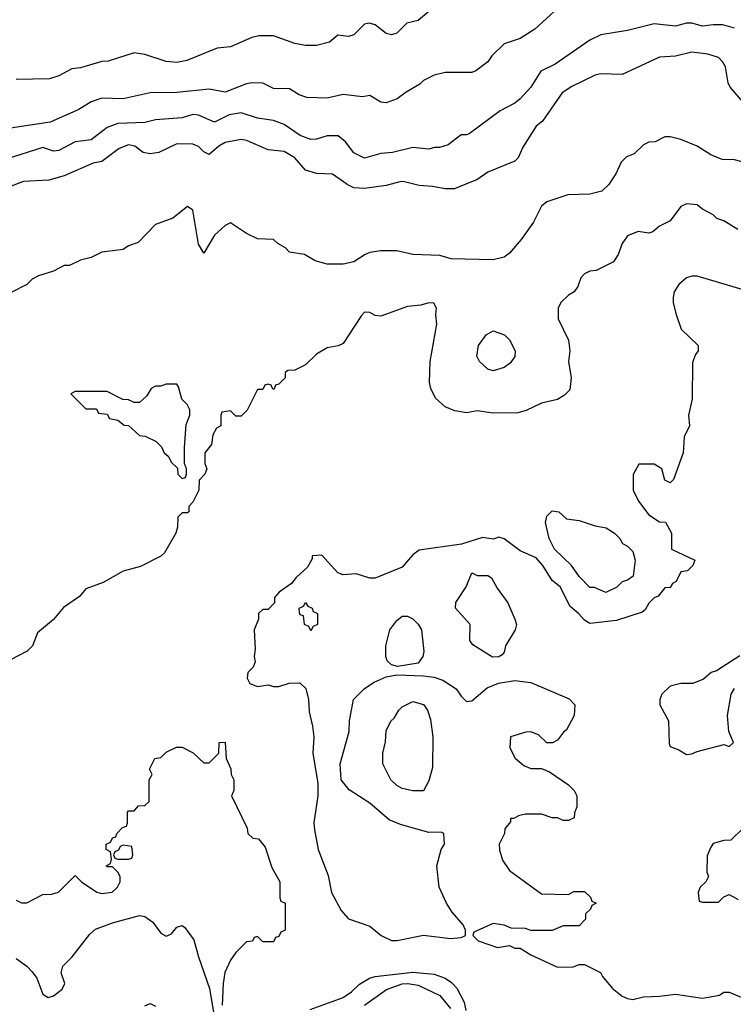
# Model space of a CAD drawing. Header units: inches. Extents: x 2348352 to 2479776, y 460422 to 613655.
# Tile 131 of 256: x 2365464 to 2368125, y 526933 to 530605. Entities that reach past the tile are written whole.
import ezdxf

# ---------------------------------------------------------------- set-up
doc = ezdxf.new("R2010")
doc.units = ezdxf.units.IN
doc.header["$MEASUREMENT"] = 0
doc.layers.add('C3562', color=7, linetype='Continuous')
doc.layers.add('C3563', color=7, linetype='Continuous')

msp = doc.modelspace()

# ---------------------------------------------------------------- linework, layer by layer
at = {"layer": 'C3562', "color": 4}
for points, elevation in [([(2365474.7, 530000), (2365410, 529975.1)], 96), ([(2367667.2, 530000), (2367660.7, 529990), (2367634.2, 529965.8), (2367590, 529955.1), (2367508.3, 529951.7), (2367430, 529926), (2367410, 529909.2), (2367379.5, 529850), (2367334.1, 529785.9), (2367290, 529734), (2367270, 529719), (2367230, 529709.2), (2367072.9, 529712.9), (2367030, 529725.2), (2366930, 529729.3), (2366870, 529742.7), (2366810, 529742.7), (2366770, 529737.2), (2366752, 529730), (2366710, 529702.7), (2366670, 529693.2), (2366610, 529693.2), (2366565.6, 529705.6), (2366526, 529730), (2366470, 529738), (2366454.6, 529754.6), (2366426, 529770), (2366410, 529786), (2366350, 529788), (2366310, 529808), (2366250, 529848), (2366230, 529838), (2366190, 529801.2), (2366150, 529734), (2366130, 529768), (2366110, 529895.3), (2366090, 529909), (2366035.3, 529864.7), (2365970, 529842), (2365905.4, 529774.6), (2365870, 529762), (2365850, 529748.7), (2365770, 529738), (2365730, 529718), (2365690, 529708.7), (2365650, 529688.7), (2365630, 529688), (2365590, 529668), (2365534, 529650), (2365510, 529638), (2365490, 529618), (2365431.6, 529588.4)], 104), ([(2366882, 530000), (2366830, 529987), (2366750, 529975.6), (2366710, 529978.4), (2366685.2, 529990), (2366671.2, 530000)], 96), ([(2367148.2, 530000), (2367085.4, 529974.6), (2367050, 529974), (2367003.7, 529983.7), (2366953.2, 529986.8), (2366898.3, 530000)], 96), ([(2368142.5, 529822.5), (2368090, 529855.3), (2368064, 529864), (2368050, 529878), (2368010, 529898), (2367990, 529915.3), (2367950, 529918), (2367930, 529908), (2367890, 529855.3), (2367850, 529835.3), (2367825.4, 529814.6), (2367810, 529809), (2367770, 529815.3), (2367730, 529799), (2367710.8, 529770), (2367696, 529730), (2367678, 529702), (2367614, 529670), (2367590, 529668), (2367570, 529658), (2367556.9, 529643.1), (2367544.7, 529610), (2367531.3, 529590), (2367510, 529578), (2367482, 529550), (2367472, 529530), (2367472, 529490), (2367511, 529410), (2367516, 529370), (2367511, 529330), (2367521, 529270), (2367515.3, 529224.7), (2367495.3, 529204.7), (2367470, 529188.7), (2367410, 529175.3), (2367352.5, 529147.5), (2367321.4, 529138.6), (2367230, 529138), (2367170, 529146), (2367130, 529139.3), (2367086.8, 529146.8), (2367050, 529161.2), (2367014.2, 529194.2), (2366997.2, 529230), (2366992.3, 529252.3), (2366994, 529330), (2367019.3, 529470), (2367015.3, 529504.7), (2367018, 529530), (2367008, 529548), (2366990, 529548.7), (2366959.8, 529540.2), (2366910, 529535.3), (2366810, 529499), (2366790, 529502), (2366770, 529513.2), (2366750, 529514), (2366738, 529502), (2366670, 529398), (2366651.1, 529388.9), (2366610, 529382), (2366570, 529358), (2366530, 529318), (2366490, 529298), (2366463.6, 529296.4), (2366454, 529290), (2366454, 529270), (2366430, 529246), (2366418, 529242), (2366412.7, 529227.3), (2366407.3, 529227.3), (2366402, 529242), (2366390, 529246), (2366378, 529242), (2366370, 529226), (2366350, 529226), (2366311.6, 529148.4), (2366290, 529126), (2366270, 529126), (2366250, 529146), (2366218, 529142), (2366214, 529130), (2366214, 529090), (2366198, 529082), (2366183.6, 529056.4), (2366179.6, 529020.4), (2366154, 528990), (2366154, 528950), (2366162, 528930), (2366154, 528910), (2366132.7, 528887.3), (2366132, 528850), (2366110, 528806), (2366094, 528790), (2366094, 528770), (2366090, 528766), (2366070, 528766), (2366054, 528750), (2366052.7, 528712.7), (2366046, 528690), (2366003.5, 528616.5), (2365990, 528604), (2365914.4, 528565.6), (2365850, 528549), (2365774.4, 528505.6), (2365710, 528482), (2365686.4, 528453.6), (2365627.1, 528412.9), (2365590, 528368.7), (2365530, 528318), (2365511.3, 528270), (2365491.3, 528250), (2365398, 528202)], 108), ([(2368170, 529595.3), (2367990, 529648.7), (2367970, 529648.7), (2367950, 529642), (2367922, 529618), (2367904.7, 529590), (2367901, 529570), (2367901, 529550), (2367910.8, 529510), (2367931, 529451), (2367994, 529390), (2367994, 529370), (2367983.6, 529356.4), (2367972.7, 529327.3), (2367971.3, 529190), (2367958, 529130), (2367962, 529090), (2367942, 529050), (2367938, 528990), (2367902, 528890), (2367890, 528878), (2367870, 528888), (2367858, 528930), (2367830, 528948), (2367772.7, 528947.3), (2367751.6, 528908.4), (2367751.3, 528850), (2367771, 528810), (2367810, 528758), (2367850, 528732), (2367871.6, 528731.6), (2367894, 528690), (2367894, 528630), (2367982, 528590), (2367974, 528570), (2367954, 528550), (2367930, 528546), (2367912, 528510), (2367898, 528502), (2367890, 528488), (2367870, 528486), (2367844.7, 528455.3), (2367830, 528448.7), (2367810, 528428.7), (2367795.9, 528404.1), (2367784.9, 528395.1), (2367690, 528364), (2367590, 528353.2), (2367570, 528365.2), (2367549.5, 528389.5), (2367517, 528417), (2367479.3, 528490), (2367450, 528513.2), (2367414.5, 528570), (2367390, 528598), (2367330, 528624), (2367270, 528668.7), (2367250, 528675.3), (2367230, 528668), (2367190, 528674), (2367110.9, 528649.1), (2366953, 528627), (2366930.4, 528609.6), (2366890, 528564), (2366790, 528522), (2366770, 528522), (2366718, 528538), (2366670, 528535.3), (2366650, 528542), (2366590, 528608), (2366554, 528606), (2366554, 528594), (2366536.9, 528563.1), (2366495.3, 528524.7), (2366478, 528502), (2366432, 528470), (2366414, 528450), (2366414, 528430), (2366390, 528406), (2366370, 528406), (2366354, 528390), (2366354, 528370), (2366338, 528330), (2366342, 528258), (2366338, 528230), (2366342, 528210), (2366334, 528190), (2366314, 528170), (2366312, 528150), (2366322, 528130), (2366350, 528118), (2366390, 528124.7), (2366410, 528118), (2366430, 528118), (2366468.9, 528131.1), (2366508.4, 528131.6), (2366530.6, 528110.6), (2366541, 528070), (2366543.5, 528023.5), (2366556, 527970), (2366561, 527930), (2366557.3, 527870), (2366576, 527756), (2366576, 527710), (2366561, 527610), (2366563.5, 527583.5), (2366577.3, 527510), (2366613.7, 527413.7), (2366626.8, 527350), (2366662.5, 527282.5), (2366690, 527251.3), (2366770, 527224.7), (2366812, 527190), (2366850, 527171), (2366871.1, 527171.1), (2366970, 527191), (2367070, 527178), (2367110, 527182), (2367126, 527190), (2367126, 527210), (2367118, 527230), (2367076.5, 527276.5), (2367055.3, 527310), (2367028.7, 527370), (2367019, 527450), (2367035.3, 527510), (2367048, 527530), (2367046, 527570), (2367035.3, 527575.3), (2366990, 527573.2), (2366883.9, 527603.9), (2366841.3, 527621.3), (2366770, 527682.7), (2366692.3, 527732.3), (2366662, 527770), (2366659, 527830), (2366692.3, 527950), (2366693.2, 527990), (2366708, 528070), (2366749.4, 528110.6), (2366785.1, 528134.9), (2366830, 528154), (2366870, 528162), (2366970, 528158.4), (2367010, 528152.7), (2367041.7, 528141.7), (2367091.3, 528110), (2367110, 528082), (2367130, 528062), (2367150, 528064.7), (2367206.8, 528113.2), (2367249.5, 528130.5), (2367310, 528140.5), (2367370, 528133.4), (2367512.7, 528072.7), (2367534, 528050), (2367532, 528010), (2367503.6, 527956.4), (2367491.6, 527948.4), (2367470, 527918), (2367451.3, 527908.7), (2367430, 527908), (2367398, 527938), (2367370, 527948.7), (2367351.6, 527948.4), (2367294, 527930), (2367292, 527890), (2367311.6, 527851.6), (2367343.6, 527823.6), (2367370, 527812), (2367410, 527812), (2367439.6, 527799.6), (2367510, 527752), (2367532, 527730), (2367542, 527710), (2367542, 527670), (2367532.7, 527647.3), (2367531.6, 527628.4), (2367510, 527618), (2367490, 527618), (2367470, 527628), (2367450, 527628.7), (2367410, 527642), (2367350, 527642), (2367323.6, 527636.4), (2367306, 527626), (2367294, 527626), (2367294, 527614), (2367272.7, 527587.3), (2367272, 527570), (2367252, 527530), (2367252.7, 527507.3), (2367264.7, 527470), (2367290, 527432), (2367410, 527344.7), (2367510, 527342), (2367530, 527354), (2367570, 527354), (2367592.7, 527332.7), (2367598, 527318), (2367614, 527310), (2367598, 527302), (2367592.7, 527287.3), (2367574, 527270), (2367574, 527250), (2367550, 527226), (2367490, 527226), (2367450, 527208), (2367370, 527208), (2367350, 527215.3), (2367296.4, 527216.4), (2367270, 527228), (2367230, 527234), (2367158, 527202), (2367154, 527190), (2367174, 527170), (2367245.4, 527145.4), (2367290, 527152), (2367310, 527142), (2367330, 527142), (2367370, 527118), (2367470, 527072), (2367527.3, 527072.7), (2367550, 527082), (2367570, 527082), (2367630, 527052), (2367636.9, 527036.9), (2367673.7, 526993.7), (2367710, 526962.8), (2367730, 526954.8), (2367750, 526951), (2367790, 526961), (2367850, 526962.8), (2367910, 526971), (2368010, 526956), (2368073.2, 526966.8), (2368090, 526978), (2368110, 526978), (2368210, 526936)], 112), ([(2368150, 528233.2), (2368062.8, 528177.2), (2368042, 528170), (2368014.4, 528145.6), (2367974, 528130), (2367930, 528129.3), (2367890, 528119.3), (2367858.8, 528090), (2367850.8, 528070), (2367850.8, 528050), (2367882.8, 527990), (2367886, 527906), (2367890, 527894), (2367922, 527882), (2367950, 527864.7), (2367970, 527866.8), (2367990, 527876), (2368090, 527902), (2368110, 527894), (2368126, 527910), (2368108, 527950), (2368104, 528010), (2368117.2, 528090), (2368129.2, 528110.8)], 116), ([(2365450, 527322), (2365470, 527312), (2365490, 527312), (2365550, 527342), (2365583.6, 527343.6), (2365608.9, 527351.1), (2365670, 527414), (2365694, 527390), (2365750.9, 527350.9), (2365770, 527346.8), (2365809.1, 527350.9), (2365828.7, 527370), (2365839, 527390), (2365838, 527410), (2365830, 527426), (2365810, 527446), (2365790, 527446), (2365786, 527450), (2365802, 527458), (2365806, 527474), (2365802, 527502), (2365786, 527510), (2365786, 527530), (2365802, 527538), (2365810, 527554), (2365822, 527558), (2365826, 527570), (2365847.3, 527592.7), (2365862, 527598), (2365866, 527610), (2365866, 527650), (2365870, 527654), (2365890, 527654), (2365907.3, 527672.7), (2365930, 527674), (2365946, 527690), (2365946, 527770), (2365958, 527790), (2365948, 527810), (2365968, 527850), (2365990, 527854), (2366010, 527874), (2366048.4, 527891.6), (2366070, 527892), (2366110.9, 527870.9), (2366150, 527834), (2366170, 527834), (2366206, 527870), (2366208, 527910), (2366230, 527911.3), (2366234, 527850), (2366251.1, 527811.1), (2366252, 527790), (2366262, 527770), (2366262, 527730), (2366254, 527710), (2366312, 527590), (2366314, 527570), (2366332.7, 527552.7), (2366354, 527550), (2366379.6, 527519.6), (2366403.6, 527443.6), (2366434, 527390), (2366434, 527330), (2366438, 527318), (2366454, 527310), (2366454, 527210), (2366438, 527202), (2366430, 527186), (2366418, 527182), (2366410, 527166), (2366370, 527166), (2366350, 527186), (2366338, 527182), (2366331.6, 527168.4), (2366310, 527166), (2366270, 527126), (2366250, 527098), (2366228.7, 527051.3), (2366222, 527010), (2366219.1, 526930)], 108), ([(2368162, 527590), (2368115.3, 527544.7), (2368090, 527544), (2368050, 527532.7), (2368040.9, 527519.1), (2368027.3, 527487.3), (2368026, 527426), (2368032, 527410), (2368022, 527390), (2368002, 527370), (2367994, 527350), (2367998, 527318), (2368010, 527314), (2368070, 527314), (2368090, 527334), (2368110, 527342), (2368143.6, 527323.6)], 116), ([(2365450, 527103.8), (2365490, 527075.3), (2365510, 527054.4), (2365527, 527030), (2365550, 526971.3), (2365570, 526958.8), (2365590, 526964.9), (2365622.7, 526990), (2365631.8, 527010), (2365618.3, 527050), (2365624.7, 527075.3), (2365659.3, 527110), (2365725.1, 527194.9), (2365746.7, 527213.3), (2365810, 527236.4), (2365910, 527264), (2365930, 527260.7), (2365959.9, 527239.9), (2365990, 527198.8), (2366010, 527187.7), (2366030, 527196), (2366050, 527221), (2366070, 527226.8), (2366079.9, 527219.9), (2366113.7, 527173.7), (2366130.3, 527110.3), (2366172.1, 526992.1), (2366198.8, 526830)], 104), ([(2366546.8, 526913.2), (2366670, 526958.4), (2366701, 526979), (2366731.3, 527008.7), (2366768.7, 527030), (2366790, 527036.4), (2366930, 527053.4), (2367010, 527045.3), (2367050.3, 527030.3), (2367074.6, 527014.6), (2367093.4, 526993.4), (2367121.3, 526941.3), (2367127, 526910)], 108), ([(2366749.4, 526930), (2366832.1, 526987.9), (2366890, 527008.9), (2366911.1, 527011.1), (2366950, 527004.2), (2367030, 526965.5), (2367070, 526917.3)], 104), ([(2365930, 526927.3), (2365950, 526936), (2365970, 526926)], 96)]:
    msp.add_lwpolyline(points, dxfattribs=dict(at, elevation=elevation))
for points, elevation in [([(2367230, 529295.3), (2367210, 529302), (2367178, 529330), (2367168, 529350), (2367175.3, 529390), (2367204, 529430), (2367230, 529444.7), (2367272, 529430), (2367290.9, 529410.9), (2367311.3, 529370), (2367310.9, 529349.1), (2367294.4, 529325.6), (2367270, 529308.7)], 104), ([(2366050, 529246), (2366010, 529246), (2365990, 529238), (2365970, 529238), (2365954, 529230), (2365938, 529202), (2365910, 529178), (2365890, 529178), (2365870, 529188), (2365848.7, 529188.7), (2365790, 529218), (2365670, 529218), (2365654, 529210), (2365710, 529154), (2365750, 529154), (2365758, 529138), (2365790, 529134), (2365798, 529118), (2365830, 529112), (2365852.7, 529092.7), (2365870, 529092), (2365910, 529054), (2365931.6, 529051.6), (2365972.7, 529032.7), (2365992, 529012), (2366002, 528990), (2366016.9, 528976.9), (2366030, 528954), (2366052.7, 528932.7), (2366054, 528910), (2366070, 528894), (2366082, 528898), (2366086, 528910), (2366086, 528930), (2366078, 528950), (2366078, 529010), (2366084.7, 529095.3), (2366098, 529130), (2366098, 529150), (2366088, 529170), (2366068, 529190), (2366056.4, 529236.4)], 108), ([(2367650, 528469.2), (2367607.3, 528487.3), (2367590, 528488), (2367550, 528529), (2367521.2, 528570), (2367458, 528630), (2367438, 528670), (2367425.2, 528730), (2367430, 528754), (2367450, 528774), (2367474, 528770), (2367503.6, 528743.6), (2367550, 528738), (2367610, 528718), (2367650.7, 528710.7), (2367682, 528690), (2367702, 528670), (2367711.6, 528651.6), (2367730, 528642), (2367750, 528622), (2367758.8, 528590), (2367751, 528530), (2367730, 528515.3), (2367711.1, 528508.9), (2367690.9, 528489.1)], 108), ([(2367170, 528532), (2367210, 528532), (2367223.6, 528523.6), (2367244.5, 528484.5), (2367284, 528430), (2367310.8, 528370), (2367316, 528350), (2367311, 528330), (2367276, 528270), (2367270, 528246), (2367263.6, 528236.4), (2367250, 528229), (2367227.2, 528227.2), (2367153.6, 528273.6), (2367142, 528290), (2367144, 528350), (2367089.2, 528410), (2367090, 528432), (2367129, 528490), (2367150, 528542)], 112), ([(2366550, 528326), (2366542, 528342), (2366526, 528350), (2366522, 528382), (2366510, 528386), (2366507.3, 528392.7), (2366506, 528410), (2366522, 528418), (2366530, 528432), (2366538, 528418), (2366554, 528410), (2366558, 528398), (2366574, 528390), (2366574, 528350), (2366558, 528342)], 112), ([(2366872.9, 528192.9), (2366850, 528199), (2366833.6, 528213.6), (2366828.7, 528230), (2366828.7, 528270), (2366844, 528330), (2366870, 528364.7), (2366890, 528381), (2366910, 528381), (2366930, 528371), (2366950, 528351.3), (2366962.8, 528330), (2366970.6, 528249.4), (2366966.8, 528230), (2366950, 528205.2)], 112), ([(2366930, 527728.7), (2366890, 527738), (2366870, 527748.7), (2366848, 527770), (2366818, 527830), (2366818, 527870), (2366828.4, 527911.6), (2366830, 527954), (2366848.7, 527990), (2366860.4, 527999.6), (2366878, 528030), (2366890, 528042), (2366930, 528062), (2366970, 528051.3), (2366984.7, 528030), (2366995.3, 527995.3), (2367004.7, 527930), (2367003.6, 527816.4), (2366990, 527766), (2366970, 527728.7)], 108), ([(2365850, 527526), (2365838, 527522), (2365832.7, 527507.3), (2365818, 527502), (2365814, 527490), (2365818, 527478), (2365830, 527474), (2365870, 527474), (2365882, 527478), (2365886, 527490), (2365882, 527522)], 108)]:
    msp.add_lwpolyline(points, close=True, dxfattribs=dict(at, elevation=elevation))
at = {"layer": 'C3563', "color": 4}
for points, elevation in [([(2367472, 530650), (2367384.7, 530570), (2367330, 530535.3), (2367270, 530515.3), (2367224.7, 530470), (2367210, 530448.7), (2367165.4, 530414.6), (2367150, 530408.7), (2367050, 530408.7), (2367010, 530399), (2366970, 530379), (2366955.5, 530364.5), (2366904.5, 530335.5), (2366872, 530310), (2366830, 530295.3), (2366810, 530298), (2366770, 530322), (2366742, 530318), (2366670, 530326), (2366610, 530313.2), (2366534.6, 530314.6), (2366505.6, 530325.6), (2366470, 530348), (2366410.8, 530349.2), (2366370, 530369), (2366330, 530369.3), (2366310, 530366), (2366230, 530334.5), (2366170, 530346.6), (2366050, 530334), (2365950, 530332.7), (2365850, 530309.6), (2365770, 530312.3), (2365730, 530299.3), (2365684.7, 530270), (2365577.3, 530222.7), (2365330, 530186.3)], 88), ([(2366990, 530635.3), (2366950, 530602), (2366907.1, 530592.9), (2366870, 530555.3), (2366850, 530548.7), (2366830, 530554), (2366790, 530586), (2366767.3, 530592.7), (2366750, 530588.7), (2366710, 530548.7), (2366690, 530542), (2366650, 530548), (2366618.8, 530521.2), (2366570, 530509.2), (2366530, 530509), (2366490, 530516), (2366410, 530545.2), (2366355.3, 530544.7), (2366330, 530539), (2366250, 530504), (2366200.7, 530499.3), (2366087.1, 530452.9), (2366050, 530445.2), (2366010, 530449.3), (2365930, 530476), (2365890, 530481.2), (2365794, 530450), (2365770, 530449), (2365690, 530426), (2365658, 530422), (2365610, 530395.3), (2365575.3, 530384.7), (2365450, 530382)], 84), ([(2368130, 530574), (2368085.6, 530585.6), (2368050, 530586.6), (2368010, 530580.9), (2367970, 530592.7), (2367950, 530592.7), (2367910, 530580.9), (2367830, 530589.4), (2367730, 530565.2), (2367630.7, 530549.3), (2367590.6, 530529.4), (2367460.9, 530439.1), (2367407.1, 530412.9), (2367370, 530353.2), (2367330.4, 530309.6), (2367310, 530294), (2367255.2, 530264.8), (2367139.8, 530180.2), (2367130, 530175.3), (2367110, 530175.3), (2367061.4, 530138.6), (2367029, 530129), (2367011, 530129), (2366990, 530122), (2366930, 530128.7), (2366854, 530110), (2366810, 530106), (2366750, 530089.2), (2366710, 530109.2), (2366679, 530150), (2366651.7, 530171.7), (2366610, 530172.3), (2366570, 530159.3), (2366550, 530158), (2366510, 530173.6), (2366450, 530214), (2366430, 530222), (2366410, 530229.4), (2366350, 530238), (2366290, 530258.4), (2366244.7, 530250), (2366190, 530223.7), (2366130, 530249.6), (2366110, 530251.8), (2366070, 530239.5), (2365970, 530231.6), (2365930, 530221.6), (2365830, 530217.6), (2365790, 530202.9), (2365730, 530157.2), (2365670, 530149.6), (2365610, 530117), (2365590, 530115.1), (2365550, 530129), (2365410, 530083.7)], 92), ([(2368186, 530270), (2368113.9, 530353.9), (2368105.6, 530370), (2368095.6, 530430), (2368086.5, 530446.5), (2368070, 530463.7), (2368030, 530477), (2367970, 530484.2), (2367910, 530469.7), (2367850, 530466), (2367710, 530400.9), (2367630, 530403.7), (2367610, 530398), (2367523.4, 530356.6), (2367486.9, 530333.1), (2367413.4, 530226.6), (2367390, 530208.7), (2367340.7, 530130), (2367322.8, 530090), (2367310, 530077.2), (2367210, 530037.2), (2367168, 530008), (2367148.2, 530000)], 96), ([(2366671.2, 530000), (2366630, 530029.5), (2366570, 530031.8), (2366530, 530044.5), (2366489.7, 530089.6), (2366450, 530113.2), (2366390, 530119.3), (2366310, 530155.1), (2366290, 530158), (2366230, 530147.3), (2366206.4, 530133.6), (2366170, 530102.7), (2366150, 530112.7), (2366130, 530132.3), (2366110, 530140.7), (2366050, 530142.7), (2365982, 530110), (2365950, 530105.6), (2365924, 530110), (2365893.4, 530133.4), (2365870, 530138.4), (2365834.7, 530125.3), (2365770, 530077), (2365738, 530070), (2365630, 530022.7), (2365572.8, 530007.2), (2365478.5, 530001.5), (2365474.7, 530000)], 96), ([(2368190.6, 530000), (2368189.2, 530050), (2368171.9, 530071.9), (2368130, 530082.7), (2368084.1, 530084.1), (2368041.5, 530101.5), (2367990, 530134), (2367930, 530159), (2367890, 530168.7), (2367870, 530168.7), (2367834, 530150), (2367810, 530148), (2367790, 530138), (2367755.3, 530104.7), (2367726.4, 530093.6), (2367706.4, 530073.6), (2367686.8, 530030), (2367667.2, 530000)], 104), ([(2366898.3, 530000), (2366890, 530002), (2366882, 530000)], 96)]:
    msp.add_lwpolyline(points, dxfattribs=dict(at, elevation=elevation))

doc.saveas('drawing.dxf')
